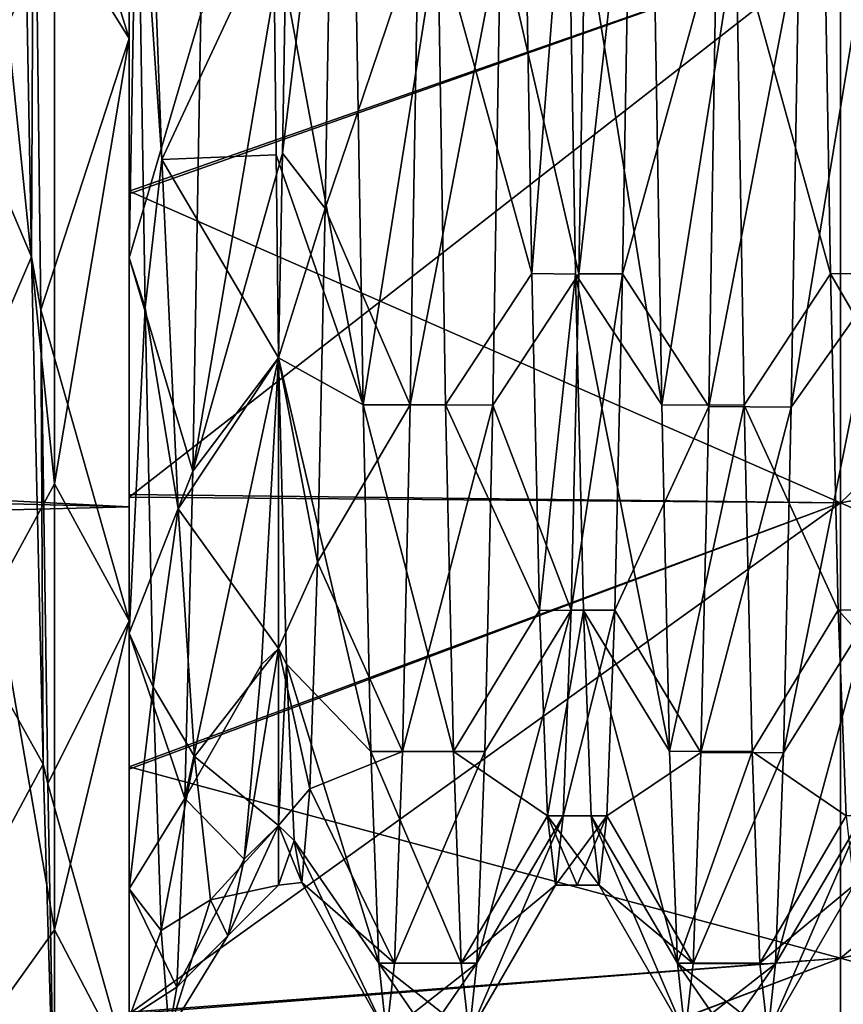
# Model space of a CAD drawing. Header units: millimetres. Extents: x -27 to 78, y -1 to 325.
# Tile 64 of 128: x 50.63 to 53.39, y 49 to 52.3. Entities that reach past the tile are written whole.
import ezdxf

# ---------------------------------------------------------------- set-up
doc = ezdxf.new("R2010")
doc.units = ezdxf.units.MM
doc.header["$LTSCALE"] = 65.185185
for name, color, linetype in [('105', 7, 'CONTINUOUS'), ('106', 7, 'CONTINUOUS'), ('115', 7, 'CONTINUOUS'), ('116', 7, 'CONTINUOUS'), ('117', 7, 'CONTINUOUS'), ('118', 7, 'CONTINUOUS'), ('120', 7, 'CONTINUOUS'), ('121', 7, 'CONTINUOUS'), ('122', 7, 'CONTINUOUS'), ('123', 7, 'CONTINUOUS'), ('15', 7, 'CONTINUOUS'), ('22', 7, 'CONTINUOUS'), ('225', 7, 'CONTINUOUS'), ('226', 7, 'CONTINUOUS'), ('228', 7, 'CONTINUOUS'), ('229', 7, 'CONTINUOUS'), ('230', 7, 'CONTINUOUS'), ('35', 7, 'CONTINUOUS'), ('37', 7, 'CONTINUOUS'), ('39', 7, 'CONTINUOUS')]:
    doc.layers.add(name, color=color, linetype=linetype)

msp = doc.modelspace()

# ---------------------------------------------------------------- linework, layer by layer
at = {"layer": '105', "color": 7, "linetype": 'CONTINUOUS', "true_color": 0x96918c}
for points in [[(52.3215, 52.9844, 10.4414), (52.468, 52.982, 10.4382), (52.3479, 51.4488, 8.0909), (52.3215, 52.9844, 10.4414)], [(52.468, 52.982, 10.4382), (52.4943, 51.4471, 8.0878), (52.3479, 51.4488, 8.0909), (52.468, 52.982, 10.4382)], [(52.3479, 51.4488, 8.0909), (52.4943, 51.4471, 8.0878), (52.3742, 50.3211, 5.5198), (52.3479, 51.4488, 8.0909)], [(52.4943, 51.4471, 8.0878), (52.5206, 50.3202, 5.5171), (52.3742, 50.3211, 5.5198), (52.4943, 51.4471, 8.0878)], [(52.3742, 50.3211, 5.5198), (52.5206, 50.3202, 5.5171), (52.4005, 49.6318, 2.798), (52.3742, 50.3211, 5.5198)], [(52.5206, 50.3202, 5.5171), (52.5469, 49.6316, 2.7964), (52.4005, 49.6318, 2.798), (52.5206, 50.3202, 5.5171)], [(52.5, 49.4), (52.4268, 49.4), (52.4005, 49.6318, 2.798), (52.5, 49.4)], [(52.5733, 49.4), (52.5, 49.4), (52.4005, 49.6318, 2.798), (52.5733, 49.4)], [(52.5469, 49.6316, 2.7964), (52.5733, 49.4), (52.4005, 49.6318, 2.798), (52.5469, 49.6316, 2.7964)]]:
    msp.add_3dface(points, dxfattribs=at)
at = {"layer": '106', "color": 7, "linetype": 'CONTINUOUS', "true_color": 0x96918c}
for points in [[(51.6563, 51.6676, -8.4828), (51.6824, 53.2473, -10.7707), (51.5134, 51.8525, -8.796), (51.6563, 51.6676, -8.4828)], [(51.5134, 51.8525, -8.796), (51.6824, 53.2473, -10.7707), (51.5268, 52.6427, -9.9868), (51.5134, 51.8525, -8.796)], [(51.5, 51.1663, -7.5454), (51.6563, 51.6676, -8.4828), (51.5134, 51.8525, -8.796), (51.5, 51.1663, -7.5454)], [(51.6303, 50.482, -5.968), (51.6563, 51.6676, -8.4828), (51.5, 51.1663, -7.5454), (51.6303, 50.482, -5.968)], [(51.5, 50.1928, -5.1308), (51.6303, 50.482, -5.968), (51.5, 51.1663, -7.5454), (51.5, 50.1928, -5.1308)], [(51.5, 51.1663, 7.5454), (51.526, 50.1401, 4.9614), (51.5, 50.1928, 5.1308), (51.5, 51.1663, 7.5454)], [(51.6042, 49.7221, -3.2936), (51.6303, 50.482, -5.968), (51.5, 50.1928, -5.1308), (51.6042, 49.7221, -3.2936)], [(51.5, 49.5994, -2.5959), (51.6042, 49.7221, -3.2936), (51.5, 50.1928, -5.1308), (51.5, 49.5994, -2.5959)], [(51.5, 50.1928, 5.1308), (51.526, 50.1401, 4.9614), (51.5, 49.5994, 2.5959), (51.5, 50.1928, 5.1308)], [(51.526, 50.1401, 4.9614), (51.5521, 49.5488, 2.2446), (51.5, 49.5994, 2.5959), (51.526, 50.1401, 4.9614)], [(51.5782, 49.4083, -0.5314), (51.6042, 49.7221, -3.2936), (51.5, 49.5994, -2.5959), (51.5782, 49.4083, -0.5314)], [(51.5, 49.4), (51.5782, 49.4083, -0.5314), (51.5, 49.5994, -2.5959), (51.5, 49.4)], [(51.5, 49.5994, 2.5959), (51.5521, 49.5488, 2.2446), (51.5, 49.4), (51.5, 49.5994, 2.5959)], [(51.5521, 49.5488, 2.2446), (51.5782, 49.4083, -0.5314), (51.5, 49.4), (51.5521, 49.5488, 2.2446)]]:
    msp.add_3dface(points, dxfattribs=at)
at = {"layer": '115', "color": 7, "linetype": 'CONTINUOUS', "true_color": 0x96918c}
for points in [[(51, 54.5767, -15.1911), (51, 52.2372, -13.0374), (51, 53.1295, -11.408), (51, 54.5767, -15.1911)], [(51, 52.2372, 13.0374), (51, 54.5767, 15.1911), (51, 53.1295, 11.408), (51, 52.2372, 13.0374)], [(51, 53.1295, -11.408), (51, 52.2372, -13.0374), (51, 51.5014, -9.1806), (51, 53.1295, -11.408)], [(51, 51.5014, 9.1806), (51, 52.2372, 13.0374), (51, 53.1295, 11.408), (51, 51.5014, 9.1806)], [(51, 52.2372, -13.0374), (51, 50.2848, -10.5291), (51, 51.5014, -9.1806), (51, 52.2372, -13.0374)], [(51, 50.2848, 10.5291), (51, 52.2372, 13.0374), (51, 51.5014, 9.1806), (51, 50.2848, 10.5291)], [(51, 51.5014, -9.1806), (51, 50.2848, -10.5291), (51, 50.2441, -6.7257), (51, 51.5014, -9.1806)], [(51, 50.2441, 6.7257), (51, 50.2848, 10.5291), (51, 51.5014, 9.1806), (51, 50.2441, 6.7257)], [(51, 50.2848, -10.5291), (51, 48.7713, -7.7323), (51, 50.2441, -6.7257), (51, 50.2848, -10.5291)], [(51, 48.7713, 7.7323), (51, 50.2848, 10.5291), (51, 48.9545, 1.3793), (51, 48.7713, 7.7323)], [(51, 48.9545, 1.3793), (51, 50.2848, 10.5291), (51, 49.3878, 4.1028), (51, 48.9545, 1.3793)], [(51, 49.3878, 4.1028), (51, 50.2848, 10.5291), (51, 50.2441, 6.7257), (51, 49.3878, 4.1028)], [(51, 50.2441, -6.7257), (51, 48.7713, -7.7323), (51, 49.3878, -4.1028), (51, 50.2441, -6.7257)], [(51, 49.3878, -4.1028), (51, 48.7713, -7.7323), (51, 48.9545, -1.3793), (51, 49.3878, -4.1028)]]:
    msp.add_3dface(points, dxfattribs=at)
at = {"layer": '116', "color": 7, "linetype": 'CONTINUOUS', "true_color": 0x96918c}
for points in [[(53.3818, 52.5581, -15.3327), (55.7501, 52.9513, -14.8971), (55.7501, 51.1278, -13.0209), (53.3818, 52.5581, -15.3327)], [(51, 51.7252, -14.8824), (51, 52.8636, -15.9231), (53.3818, 52.5581, -15.3327), (51, 51.7252, -14.8824)], [(53.3818, 50.6812, -13.4017), (51, 51.7252, -14.8824), (53.3818, 52.5581, -15.3327), (53.3818, 50.6812, -13.4017)], [(53.3818, 50.6812, -13.4017), (53.3818, 52.5581, -15.3327), (55.7501, 51.1278, -13.0209), (53.3818, 50.6812, -13.4017)], [(51, 50.7085, -13.8057), (51, 51.7252, -14.8824), (53.3818, 50.6812, -13.4017), (51, 50.7085, -13.8057)], [(53.3818, 50.6812, -13.4017), (55.7501, 51.1278, -13.0209), (55.7501, 49.6447, -11.0477), (53.3818, 50.6812, -13.4017)], [(51, 49.7961, -12.6931), (51, 50.7085, -13.8057), (53.3818, 50.6812, -13.4017), (51, 49.7961, -12.6931)], [(53.3818, 49.1548, -11.3707), (51, 49.7961, -12.6931), (53.3818, 50.6812, -13.4017), (53.3818, 49.1548, -11.3707)], [(53.3818, 49.1548, -11.3707), (53.3818, 50.6812, -13.4017), (55.7501, 49.6447, -11.0477), (53.3818, 49.1548, -11.3707)], [(51, 48.9744, -11.5386), (51, 49.7961, -12.6931), (53.3818, 49.1548, -11.3707), (51, 48.9744, -11.5386)], [(53.3818, 49.1548, -11.3707), (55.7501, 49.6447, -11.0477), (55.7501, 48.4838, -9.0443), (53.3818, 49.1548, -11.3707)], [(51, 48.2519, -10.3662), (51, 48.9744, -11.5386), (53.3818, 49.1548, -11.3707), (51, 48.2519, -10.3662)], [(53.3818, 47.9599, -9.3087), (51, 48.2519, -10.3662), (53.3818, 49.1548, -11.3707), (53.3818, 47.9599, -9.3087)], [(53.3818, 47.9599, -9.3087), (53.3818, 49.1548, -11.3707), (55.7501, 48.4838, -9.0443), (53.3818, 47.9599, -9.3087)]]:
    msp.add_3dface(points, dxfattribs=at)
at = {"layer": '117', "color": 7, "linetype": 'CONTINUOUS', "true_color": 0x96918c}
for points in [[(53.3818, 52.5581, 15.3327), (53.3818, 50.6812, 13.4017), (55.7501, 52.9513, 14.8971), (53.3818, 52.5581, 15.3327)], [(53.3818, 50.6812, 13.4017), (55.7501, 51.1278, 13.0209), (55.7501, 52.9513, 14.8971), (53.3818, 50.6812, 13.4017)], [(51, 52.8543, 15.9151), (51, 51.7158, 14.8731), (53.3818, 52.5581, 15.3327), (51, 52.8543, 15.9151)], [(51, 51.7158, 14.8731), (51, 50.6997, 13.7957), (53.3818, 52.5581, 15.3327), (51, 51.7158, 14.8731)], [(53.3818, 52.5581, 15.3327), (51, 50.6997, 13.7957), (53.3818, 50.6812, 13.4017), (53.3818, 52.5581, 15.3327)], [(53.3818, 50.6812, 13.4017), (53.3818, 49.1548, 11.3707), (55.7501, 51.1278, 13.0209), (53.3818, 50.6812, 13.4017)], [(53.3818, 49.1548, 11.3707), (55.7501, 49.6447, 11.0477), (55.7501, 51.1278, 13.0209), (53.3818, 49.1548, 11.3707)], [(51, 50.6997, 13.7957), (51, 49.7886, 12.6833), (53.3818, 50.6812, 13.4017), (51, 50.6997, 13.7957)], [(51, 49.7886, 12.6833), (51, 48.9682, 11.5292), (53.3818, 50.6812, 13.4017), (51, 49.7886, 12.6833)], [(53.3818, 50.6812, 13.4017), (51, 48.9682, 11.5292), (53.3818, 49.1548, 11.3707), (53.3818, 50.6812, 13.4017)], [(53.3818, 49.1548, 11.3707), (53.3818, 47.9599, 9.3087), (55.7501, 49.6447, 11.0477), (53.3818, 49.1548, 11.3707)], [(53.3818, 47.9599, 9.3087), (55.7501, 48.4838, 9.0443), (55.7501, 49.6447, 11.0477), (53.3818, 47.9599, 9.3087)], [(51, 48.9682, 11.5292), (51, 48.2467, 10.3571), (53.3818, 49.1548, 11.3707), (51, 48.9682, 11.5292)], [(53.3818, 49.1548, 11.3707), (51, 48.2467, 10.3571), (53.3818, 47.9599, 9.3087), (53.3818, 49.1548, 11.3707)]]:
    msp.add_3dface(points, dxfattribs=at)
at = {"layer": '118', "color": 7, "linetype": 'CONTINUOUS', "true_color": 0x96918c}
for points in [[(51.1093, 51.8316, 9.4972), (51.0547, 53.3177, 11.541), (51.483, 52.6329, 10.0023), (51.1093, 51.8316, 9.4972)], [(51.4915, 51.8468, 8.803), (51.1093, 51.8316, 9.4972), (51.483, 52.6329, 10.0023), (51.4915, 51.8468, 8.803)], [(51.5, 51.1663, 7.5454), (51.1093, 51.8316, 9.4972), (51.4915, 51.8468, 8.803), (51.5, 51.1663, 7.5454)], [(51.1093, 51.8316, 9.4972), (51.5, 51.1663, 7.5454), (51.164, 50.661, 7.268), (51.1093, 51.8316, 9.4972)], [(51.5, 51.1663, 7.5454), (51.5, 50.1928, 5.1308), (51.164, 50.661, 7.268), (51.5, 51.1663, 7.5454)], [(51.5, 50.1928, -5.1308), (51.5, 51.1663, -7.5454), (51.4424, 50.1395, -5.1534), (51.5, 50.1928, -5.1308)], [(51.164, 50.661, 7.268), (51.5, 50.1928, 5.1308), (51.2184, 49.8302, 4.9089), (51.164, 50.661, 7.268)], [(51.5, 50.1928, 5.1308), (51.5, 49.5994, 2.5959), (51.2184, 49.8302, 4.9089), (51.5, 50.1928, 5.1308)], [(51.5, 49.5994, -2.5959), (51.5, 50.1928, -5.1308), (51.3845, 49.4862, -2.62), (51.5, 49.5994, -2.5959)], [(51.3845, 49.4862, -2.62), (51.5, 50.1928, -5.1308), (51.4424, 50.1395, -5.1534), (51.3845, 49.4862, -2.62)], [(51.2184, 49.8302, 4.9089), (51.5, 49.5994, 2.5959), (51.2724, 49.3504, 2.4699), (51.2184, 49.8302, 4.9089)], [(51.5, 49.5994, 2.5959), (51.5, 49.4), (51.2724, 49.3504, 2.4699), (51.5, 49.5994, 2.5959)], [(51.5, 49.4), (51.5, 49.5994, -2.5959), (51.3299, 49.2299, 0), (51.5, 49.4)], [(51.3299, 49.2299, 0), (51.5, 49.5994, -2.5959), (51.3845, 49.4862, -2.62), (51.3299, 49.2299, 0)], [(51.2724, 49.3504, 2.4699), (51.5, 49.4), (51.3299, 49.2299, 0), (51.2724, 49.3504, 2.4699)]]:
    msp.add_3dface(points, dxfattribs=at)
at = {"layer": '120', "color": 7, "linetype": 'CONTINUOUS', "true_color": 0x96918c}
for points in [[(51.6824, 53.2473, -10.7707), (51.6563, 51.6676, -8.4828), (51.9671, 52.5898, -10.7484), (51.6824, 53.2473, -10.7707)], [(52.4943, 51.4471, 8.0878), (52.468, 52.982, 10.4382), (52.7829, 51.0091, 8.3288), (52.4943, 51.4471, 8.0878)], [(52.7829, 51.0091, 8.3288), (52.468, 52.982, 10.4382), (52.7566, 52.5898, 10.7484), (52.7829, 51.0091, 8.3288)], [(52.6784, 52.9837, -10.4405), (52.6521, 51.4483, -8.09), (52.967, 52.582, -10.7384), (52.6784, 52.9837, -10.4405)], [(51.4915, 51.8468, 8.803), (51.483, 52.6329, 10.0023), (51.7829, 51.0089, 8.3284), (51.4915, 51.8468, 8.803)], [(51.7829, 51.0089, 8.3284), (51.483, 52.6329, 10.0023), (51.7566, 52.5896, 10.7482), (51.7829, 51.0089, 8.3284)], [(51.9671, 52.5898, -10.7484), (51.6563, 51.6676, -8.4828), (51.9408, 51.0089, -8.3285), (51.9671, 52.5898, -10.7484)], [(52.967, 52.582, -10.7384), (52.6521, 51.4483, -8.09), (52.9407, 51.0031, -8.3179), (52.967, 52.582, -10.7384)], [(51.5, 51.1663, 7.5454), (51.4915, 51.8468, 8.803), (51.7829, 51.0089, 8.3284), (51.5, 51.1663, 7.5454)], [(51.6563, 51.6676, -8.4828), (51.6303, 50.482, -5.968), (51.9408, 51.0089, -8.3285), (51.6563, 51.6676, -8.4828)], [(52.5206, 50.3202, 5.5171), (52.4943, 51.4471, 8.0878), (52.8092, 49.8481, 5.6821), (52.5206, 50.3202, 5.5171)], [(52.8092, 49.8481, 5.6821), (52.4943, 51.4471, 8.0878), (52.7829, 51.0091, 8.3288), (52.8092, 49.8481, 5.6821)], [(52.6521, 51.4483, -8.09), (52.6258, 50.3208, -5.5189), (52.9407, 51.0031, -8.3179), (52.6521, 51.4483, -8.09)], [(51.526, 50.1401, 4.9614), (51.5, 51.1663, 7.5454), (51.8092, 49.848, 5.6816), (51.526, 50.1401, 4.9614)], [(51.8092, 49.848, 5.6816), (51.5, 51.1663, 7.5454), (51.7829, 51.0089, 8.3284), (51.8092, 49.848, 5.6816)], [(51.9408, 51.0089, -8.3285), (51.6303, 50.482, -5.968), (51.9145, 49.848, -5.6817), (51.9408, 51.0089, -8.3285)], [(52.9407, 51.0031, -8.3179), (52.6258, 50.3208, -5.5189), (52.9144, 49.8442, -5.6705), (52.9407, 51.0031, -8.3179)], [(51.6303, 50.482, -5.968), (51.6042, 49.7221, -3.2936), (51.9145, 49.848, -5.6817), (51.6303, 50.482, -5.968)], [(52.5469, 49.6316, 2.7964), (52.5206, 50.3202, 5.5171), (52.8355, 49.1387, 2.8803), (52.5469, 49.6316, 2.7964)], [(52.8355, 49.1387, 2.8803), (52.5206, 50.3202, 5.5171), (52.8092, 49.8481, 5.6821), (52.8355, 49.1387, 2.8803)], [(52.6258, 50.3208, -5.5189), (52.5995, 49.6318, -2.7975), (52.9144, 49.8442, -5.6705), (52.6258, 50.3208, -5.5189)], [(51.5521, 49.5488, 2.2446), (51.526, 50.1401, 4.9614), (51.8356, 49.1386, 2.88), (51.5521, 49.5488, 2.2446)], [(51.8356, 49.1386, 2.88), (51.526, 50.1401, 4.9614), (51.8092, 49.848, 5.6816), (51.8356, 49.1386, 2.88)], [(51.9145, 49.848, -5.6817), (51.6042, 49.7221, -3.2936), (51.8882, 49.1386, -2.88), (51.9145, 49.848, -5.6817)], [(52.9144, 49.8442, -5.6705), (52.5995, 49.6318, -2.7975), (52.8881, 49.1366, -2.8677), (52.9144, 49.8442, -5.6705)], [(51.6042, 49.7221, -3.2936), (51.5782, 49.4083, -0.5314), (51.8882, 49.1386, -2.88), (51.6042, 49.7221, -3.2936)], [(52.5733, 49.4), (52.5469, 49.6316, 2.7964), (52.8618, 48.9), (52.5733, 49.4)], [(52.8618, 48.9), (52.5469, 49.6316, 2.7964), (52.8355, 49.1387, 2.8803), (52.8618, 48.9)], [(52.5995, 49.6318, -2.7975), (52.5733, 49.4), (52.8881, 49.1366, -2.8677), (52.5995, 49.6318, -2.7975)], [(51.5782, 49.4083, -0.5314), (51.5521, 49.5488, 2.2446), (51.8619, 48.9), (51.5782, 49.4083, -0.5314)], [(51.8619, 48.9), (51.5521, 49.5488, 2.2446), (51.8356, 49.1386, 2.88), (51.8619, 48.9)], [(51.8882, 49.1386, -2.88), (51.5782, 49.4083, -0.5314), (51.8619, 48.9), (51.8882, 49.1386, -2.88)], [(52.8881, 49.1366, -2.8677), (52.5733, 49.4), (52.8618, 48.9), (52.8881, 49.1366, -2.8677)]]:
    msp.add_3dface(points, dxfattribs=at)
at = {"layer": '121', "color": 7, "linetype": 'CONTINUOUS', "true_color": 0x96918c}
for points in [[(51.0547, 53.3177, 11.541), (51.1093, 51.8316, 9.4972), (51.0266, 53.0268, 11.2875), (51.0547, 53.3177, 11.541)], [(51.0266, 53.0268, 11.2875), (51.1093, 51.8316, 9.4972), (51.0532, 51.3355, 8.9057), (51.0266, 53.0268, 11.2875)], [(52.3215, 52.9844, 10.4414), (52.3479, 51.4488, 8.0909), (52.0329, 52.5894, 10.7479), (52.3215, 52.9844, 10.4414)], [(52.5058, 51.4487, -8.0906), (52.5321, 52.9844, -10.4413), (52.2434, 52.5891, -10.7475), (52.5058, 51.4487, -8.0906)], [(53.3216, 52.9837, 10.4405), (53.3479, 51.4484, 8.0901), (53.0329, 52.5882, 10.7463), (53.3216, 52.9837, 10.4405)], [(53.505, 51.4084, -8.0157), (53.531, 52.9149, -10.3514), (53.2169, 51.001, -8.3138), (53.505, 51.4084, -8.0157)], [(53.2169, 51.001, -8.3138), (53.531, 52.9149, -10.3514), (53.2432, 52.5794, -10.735), (53.2169, 51.001, -8.3138)], [(51.5134, 51.8525, -8.796), (51.5268, 52.6427, -9.9868), (51.2127, 50.7872, -7.9051), (51.5134, 51.8525, -8.796)], [(51.2127, 50.7872, -7.9051), (51.5268, 52.6427, -9.9868), (51.2393, 52.3196, -10.3919), (51.2127, 50.7872, -7.9051)], [(52.0329, 52.5894, 10.7479), (52.3479, 51.4488, 8.0909), (52.0592, 51.0088, 8.3283), (52.0329, 52.5894, 10.7479)], [(52.2171, 51.0086, -8.3279), (52.5058, 51.4487, -8.0906), (52.2434, 52.5891, -10.7475), (52.2171, 51.0086, -8.3279)], [(53.0329, 52.5882, 10.7463), (53.3479, 51.4484, 8.0901), (53.0592, 51.008, 8.3269), (53.0329, 52.5882, 10.7463)], [(51.5, 51.1663, -7.5454), (51.5134, 51.8525, -8.796), (51.2127, 50.7872, -7.9051), (51.5, 51.1663, -7.5454)], [(51.1093, 51.8316, 9.4972), (51.164, 50.661, 7.268), (51.0532, 51.3355, 8.9057), (51.1093, 51.8316, 9.4972)], [(52.3479, 51.4488, 8.0909), (52.3742, 50.3211, 5.5198), (52.0592, 51.0088, 8.3283), (52.3479, 51.4488, 8.0909)], [(52.4794, 50.3209, -5.5193), (52.5058, 51.4487, -8.0906), (52.2171, 51.0086, -8.3279), (52.4794, 50.3209, -5.5193)], [(53.3479, 51.4484, 8.0901), (53.3742, 50.3208, 5.5191), (53.0592, 51.008, 8.3269), (53.3479, 51.4484, 8.0901)], [(53.4789, 50.3026, -5.4657), (53.505, 51.4084, -8.0157), (53.1906, 49.8426, -5.6659), (53.4789, 50.3026, -5.4657)], [(53.1906, 49.8426, -5.6659), (53.505, 51.4084, -8.0157), (53.2169, 51.001, -8.3138), (53.1906, 49.8426, -5.6659)], [(51.0532, 51.3355, 8.9057), (51.164, 50.661, 7.268), (51.0798, 50.0641, 6.276), (51.0532, 51.3355, 8.9057)], [(51.4424, 50.1395, -5.1534), (51.5, 51.1663, -7.5454), (51.1861, 49.6898, -5.198), (51.4424, 50.1395, -5.1534)], [(51.1861, 49.6898, -5.198), (51.5, 51.1663, -7.5454), (51.2127, 50.7872, -7.9051), (51.1861, 49.6898, -5.198)], [(52.0592, 51.0088, 8.3283), (52.3742, 50.3211, 5.5198), (52.0855, 49.848, 5.6816), (52.0592, 51.0088, 8.3283)], [(52.1908, 49.8479, -5.6814), (52.4794, 50.3209, -5.5193), (52.2171, 51.0086, -8.3279), (52.1908, 49.8479, -5.6814)], [(53.0592, 51.008, 8.3269), (53.3742, 50.3208, 5.5191), (53.0855, 49.8476, 5.6806), (53.0592, 51.008, 8.3269)], [(51.164, 50.661, 7.268), (51.2184, 49.8302, 4.9089), (51.0798, 50.0641, 6.276), (51.164, 50.661, 7.268)], [(52.3742, 50.3211, 5.5198), (52.4005, 49.6318, 2.798), (52.0855, 49.848, 5.6816), (52.3742, 50.3211, 5.5198)], [(52.4531, 49.6318, -2.7977), (52.4794, 50.3209, -5.5193), (52.1644, 49.1386, -2.8799), (52.4531, 49.6318, -2.7977)], [(52.1644, 49.1386, -2.8799), (52.4794, 50.3209, -5.5193), (52.1908, 49.8479, -5.6814), (52.1644, 49.1386, -2.8799)], [(53.3742, 50.3208, 5.5191), (53.4005, 49.6318, 2.7976), (53.0855, 49.8476, 5.6806), (53.3742, 50.3208, 5.5191)], [(53.4529, 49.6272, -2.7698), (53.4789, 50.3026, -5.4657), (53.1643, 49.1357, -2.8623), (53.4529, 49.6272, -2.7698)], [(53.1643, 49.1357, -2.8623), (53.4789, 50.3026, -5.4657), (53.1906, 49.8426, -5.6659), (53.1643, 49.1357, -2.8623)], [(51.3845, 49.4862, -2.62), (51.4424, 50.1395, -5.1534), (51.1861, 49.6898, -5.198), (51.3845, 49.4862, -2.62)], [(51.0798, 50.0641, 6.276), (51.2184, 49.8302, 4.9089), (51.1064, 49.2478, 3.4714), (51.0798, 50.0641, 6.276)], [(51.2184, 49.8302, 4.9089), (51.2724, 49.3504, 2.4699), (51.1064, 49.2478, 3.4714), (51.2184, 49.8302, 4.9089)], [(52.0855, 49.848, 5.6816), (52.4005, 49.6318, 2.798), (52.1118, 49.1386, 2.88), (52.0855, 49.848, 5.6816)], [(53.0855, 49.8476, 5.6806), (53.4005, 49.6318, 2.7976), (53.1118, 49.1385, 2.8795), (53.0855, 49.8476, 5.6806)], [(51.1595, 49.058, -2.3461), (51.3845, 49.4862, -2.62), (51.1861, 49.6898, -5.198), (51.1595, 49.058, -2.3461)], [(52.4005, 49.6318, 2.798), (52.4268, 49.4), (52.1118, 49.1386, 2.88), (52.4005, 49.6318, 2.798)], [(52.4268, 49.4), (52.4531, 49.6318, -2.7977), (52.1381, 48.9), (52.4268, 49.4)], [(52.1381, 48.9), (52.4531, 49.6318, -2.7977), (52.1644, 49.1386, -2.8799), (52.1381, 48.9)], [(53.4005, 49.6318, 2.7976), (53.4268, 49.4), (53.1118, 49.1385, 2.8795), (53.4005, 49.6318, 2.7976)], [(53.4268, 49.4), (53.4529, 49.6272, -2.7698), (53.1382, 48.9), (53.4268, 49.4)], [(53.1382, 48.9), (53.4529, 49.6272, -2.7698), (53.1643, 49.1357, -2.8623), (53.1382, 48.9)], [(51.3299, 49.2299, 0), (51.3845, 49.4862, -2.62), (51.1595, 49.058, -2.3461), (51.3299, 49.2299, 0)], [(52.1118, 49.1386, 2.88), (52.4268, 49.4), (52.1381, 48.9), (52.1118, 49.1386, 2.88)], [(53.1118, 49.1385, 2.8795), (53.4268, 49.4), (53.1382, 48.9), (53.1118, 49.1385, 2.8795)], [(51.1064, 49.2478, 3.4714), (51.2724, 49.3504, 2.4699), (51.133, 48.9093, 0.5704), (51.1064, 49.2478, 3.4714)], [(51.2724, 49.3504, 2.4699), (51.3299, 49.2299, 0), (51.133, 48.9093, 0.5704), (51.2724, 49.3504, 2.4699)], [(51.133, 48.9093, 0.5704), (51.3299, 49.2299, 0), (51.1595, 49.058, -2.3461), (51.133, 48.9093, 0.5704)]]:
    msp.add_3dface(points, dxfattribs=at)
at = {"layer": '122', "color": 7, "linetype": 'CONTINUOUS', "true_color": 0x96918c}
for points in [[(51.7829, 51.0089, 8.3284), (51.7566, 52.5896, 10.7482), (52.0329, 52.5894, 10.7479), (51.7829, 51.0089, 8.3284)], [(51.7829, 51.0089, 8.3284), (52.0329, 52.5894, 10.7479), (52.0592, 51.0088, 8.3283), (51.7829, 51.0089, 8.3284)], [(51.8092, 49.848, 5.6816), (51.7829, 51.0089, 8.3284), (52.0855, 49.848, 5.6816), (51.8092, 49.848, 5.6816)], [(51.7829, 51.0089, 8.3284), (52.0592, 51.0088, 8.3283), (52.0855, 49.848, 5.6816), (51.7829, 51.0089, 8.3284)], [(51.8356, 49.1386, 2.88), (51.8092, 49.848, 5.6816), (52.1118, 49.1386, 2.88), (51.8356, 49.1386, 2.88)], [(51.8092, 49.848, 5.6816), (52.0855, 49.848, 5.6816), (52.1118, 49.1386, 2.88), (51.8092, 49.848, 5.6816)], [(51.8619, 48.9), (51.8356, 49.1386, 2.88), (52, 48.9), (51.8619, 48.9)], [(51.8356, 49.1386, 2.88), (52.1118, 49.1386, 2.88), (52.1381, 48.9), (51.8356, 49.1386, 2.88)], [(51.8356, 49.1386, 2.88), (52.1381, 48.9), (52, 48.9), (51.8356, 49.1386, 2.88)]]:
    msp.add_3dface(points, dxfattribs=at)
at = {"layer": '123', "color": 7, "linetype": 'CONTINUOUS', "true_color": 0x96918c}
for points in [[(51, 53.1295, -11.408), (51, 51.5014, -9.1806), (51.2393, 52.3196, -10.3919), (51, 53.1295, -11.408)], [(51, 51.5014, 9.1806), (51, 53.1295, 11.408), (51.0266, 53.0268, 11.2875), (51, 51.5014, 9.1806)], [(51, 51.5014, 9.1806), (51.0266, 53.0268, 11.2875), (51.0532, 51.3355, 8.9057), (51, 51.5014, 9.1806)], [(51, 51.5014, -9.1806), (51.2127, 50.7872, -7.9051), (51.2393, 52.3196, -10.3919), (51, 51.5014, -9.1806)], [(51, 51.5014, -9.1806), (51, 50.2441, -6.7257), (51.2127, 50.7872, -7.9051), (51, 51.5014, -9.1806)], [(51, 50.2441, 6.7257), (51, 51.5014, 9.1806), (51.0532, 51.3355, 8.9057), (51, 50.2441, 6.7257)], [(51, 50.2441, 6.7257), (51.0532, 51.3355, 8.9057), (51.0798, 50.0641, 6.276), (51, 50.2441, 6.7257)], [(51, 50.2441, -6.7257), (51.1861, 49.6898, -5.198), (51.2127, 50.7872, -7.9051), (51, 50.2441, -6.7257)], [(51, 50.2441, -6.7257), (51, 49.3878, -4.1028), (51.1861, 49.6898, -5.198), (51, 50.2441, -6.7257)], [(51, 49.3878, 4.1028), (51, 50.2441, 6.7257), (51.0798, 50.0641, 6.276), (51, 49.3878, 4.1028)], [(51, 49.3878, 4.1028), (51.0798, 50.0641, 6.276), (51.1064, 49.2478, 3.4714), (51, 49.3878, 4.1028)], [(51, 49.3878, -4.1028), (51.1595, 49.058, -2.3461), (51.1861, 49.6898, -5.198), (51, 49.3878, -4.1028)], [(51, 49.3878, -4.1028), (51, 48.9545, -1.3793), (51.1595, 49.058, -2.3461), (51, 49.3878, -4.1028)], [(51, 48.9545, 1.3793), (51, 49.3878, 4.1028), (51.1064, 49.2478, 3.4714), (51, 48.9545, 1.3793)], [(51, 48.9545, 1.3793), (51.1064, 49.2478, 3.4714), (51.133, 48.9093, 0.5704), (51, 48.9545, 1.3793)], [(51, 48.9545, -1.3793), (51.133, 48.9093, 0.5704), (51.1595, 49.058, -2.3461), (51, 48.9545, -1.3793)]]:
    msp.add_3dface(points, dxfattribs=at)
at = {"layer": '15', "color": 7, "linetype": 'CONTINUOUS', "true_color": 0x96918c}
for points in [[(51, 50.6669, -15.7331), (9.3804, 52.8513, -17.649), (51, 53.3216, -18.0004), (51, 50.6669, -15.7331)], [(9.3989, 52.8355, 17.637), (10.6905, 51.7332, 16.7317), (51, 53.3216, 18.0004), (9.3989, 52.8355, 17.637)], [(51, 53.3216, 18.0004), (10.6905, 51.7332, 16.7317), (51, 50.6669, 15.7331), (51, 53.3216, 18.0004)], [(10.6806, 51.7421, -16.7392), (9.3804, 52.8513, -17.649), (51, 50.6669, -15.7331), (10.6806, 51.7421, -16.7392)], [(12.9386, 49.7498, -14.7594), (10.6806, 51.7421, -16.7392), (51, 50.6669, -15.7331), (12.9386, 49.7498, -14.7594)], [(10.6905, 51.7332, 16.7317), (12.9221, 49.7648, 14.776), (51, 50.6669, 15.7331), (10.6905, 51.7332, 16.7317)], [(51, 50.6669, 15.7331), (12.9221, 49.7648, 14.776), (51, 48.3996, 13.0784), (51, 50.6669, 15.7331)], [(51, 48.3996, -13.0784), (12.9386, 49.7498, -14.7594), (51, 50.6669, -15.7331), (51, 48.3996, -13.0784)], [(12.9221, 49.7648, 14.776), (14.8444, 48.0207, 12.5406), (51, 48.3996, 13.0784), (12.9221, 49.7648, 14.776)], [(14.8562, 48.0098, -12.5247), (12.9386, 49.7498, -14.7594), (51, 48.3996, -13.0784), (14.8562, 48.0098, -12.5247)]]:
    msp.add_3dface(points, dxfattribs=at)
at = {"layer": '22', "color": 7, "linetype": 'CONTINUOUS', "true_color": 0x96918c}
for points in [[(51, 53.3216, 18.0004), (51, 50.6669, 15.7331), (51, 55.5, 17.8322), (51, 53.3216, 18.0004)], [(51, 55.5, 17.8322), (51, 50.6669, 15.7331), (51, 54.1191, 16.9104), (51, 55.5, 17.8322)], [(51, 54.1191, 16.9104), (51, 50.6669, 15.7331), (51, 52.8543, 15.9151), (51, 54.1191, 16.9104)], [(51, 50.6669, -15.7331), (51, 53.3216, -18.0004), (51, 52.8636, -15.9231), (51, 50.6669, -15.7331)], [(51, 51.7252, -14.8824), (51, 50.6669, -15.7331), (51, 52.8636, -15.9231), (51, 51.7252, -14.8824)], [(51, 52.8543, 15.9151), (51, 50.6669, 15.7331), (51, 51.7158, 14.8731), (51, 52.8543, 15.9151)], [(51, 50.7085, -13.8057), (51, 50.6669, -15.7331), (51, 51.7252, -14.8824), (51, 50.7085, -13.8057)], [(51, 50.6669, 15.7331), (51, 48.3996, 13.0784), (51, 51.7158, 14.8731), (51, 50.6669, 15.7331)], [(51, 51.7158, 14.8731), (51, 48.3996, 13.0784), (51, 50.6997, 13.7957), (51, 51.7158, 14.8731)], [(51, 48.3996, -13.0784), (51, 50.6669, -15.7331), (51, 50.7085, -13.8057), (51, 48.3996, -13.0784)], [(51, 49.7961, -12.6931), (51, 48.3996, -13.0784), (51, 50.7085, -13.8057), (51, 49.7961, -12.6931)], [(51, 50.6997, 13.7957), (51, 48.3996, 13.0784), (51, 49.7886, 12.6833), (51, 50.6997, 13.7957)], [(51, 48.9744, -11.5386), (51, 48.3996, -13.0784), (51, 49.7961, -12.6931), (51, 48.9744, -11.5386)], [(51, 48.3996, 13.0784), (51, 46.5749, 10.1008), (51, 49.7886, 12.6833), (51, 48.3996, 13.0784)], [(51, 49.7886, 12.6833), (51, 46.5749, 10.1008), (51, 48.9682, 11.5292), (51, 49.7886, 12.6833)]]:
    msp.add_3dface(points, dxfattribs=at)
at = {"layer": '225', "color": 7, "linetype": 'CONTINUOUS', "true_color": 0x96918c}
for points in [[(54, 52.9918, 10.4508), (54, 51.4515, 8.0959), (53.3216, 52.9837, 10.4405), (54, 52.9918, 10.4508)], [(54, 51.4515, 8.0959), (53.3479, 51.4484, 8.0901), (53.3216, 52.9837, 10.4405), (54, 51.4515, 8.0959)], [(54, 51.4515, 8.0959), (54, 50.3231, 5.5256), (53.3479, 51.4484, 8.0901), (54, 51.4515, 8.0959)], [(54, 50.3231, 5.5256), (53.3742, 50.3208, 5.5191), (53.3479, 51.4484, 8.0901), (54, 50.3231, 5.5256)], [(54, 50.3231, 5.5256), (54, 49.6321, 2.7998), (53.3742, 50.3208, 5.5191), (54, 50.3231, 5.5256)], [(54, 49.6321, 2.7998), (53.4005, 49.6318, 2.7976), (53.3742, 50.3208, 5.5191), (54, 49.6321, 2.7998)]]:
    msp.add_3dface(points, dxfattribs=at)
at = {"layer": '226', "color": 7, "linetype": 'CONTINUOUS', "true_color": 0x96918c}
for points in [[(52.6784, 52.9837, -10.4405), (52.5321, 52.9844, -10.4413), (52.5058, 51.4487, -8.0906), (52.6784, 52.9837, -10.4405)], [(52.6521, 51.4483, -8.09), (52.6784, 52.9837, -10.4405), (52.5058, 51.4487, -8.0906), (52.6521, 51.4483, -8.09)], [(52.6521, 51.4483, -8.09), (52.5058, 51.4487, -8.0906), (52.4794, 50.3209, -5.5193), (52.6521, 51.4483, -8.09)], [(52.6258, 50.3208, -5.5189), (52.6521, 51.4483, -8.09), (52.4794, 50.3209, -5.5193), (52.6258, 50.3208, -5.5189)], [(52.6258, 50.3208, -5.5189), (52.4794, 50.3209, -5.5193), (52.4531, 49.6318, -2.7977), (52.6258, 50.3208, -5.5189)], [(52.5995, 49.6318, -2.7975), (52.6258, 50.3208, -5.5189), (52.4531, 49.6318, -2.7977), (52.5995, 49.6318, -2.7975)], [(52.4268, 49.4), (52.5, 49.4), (52.5995, 49.6318, -2.7975), (52.4268, 49.4)], [(52.4268, 49.4), (52.5995, 49.6318, -2.7975), (52.4531, 49.6318, -2.7977), (52.4268, 49.4)], [(52.5, 49.4), (52.5733, 49.4), (52.5995, 49.6318, -2.7975), (52.5, 49.4)]]:
    msp.add_3dface(points, dxfattribs=at)
at = {"layer": '228', "color": 7, "linetype": 'CONTINUOUS', "true_color": 0x96918c}
for points in [[(52.7829, 51.0091, 8.3288), (52.7566, 52.5898, 10.7484), (53.0329, 52.5882, 10.7463), (52.7829, 51.0091, 8.3288)], [(52.7829, 51.0091, 8.3288), (53.0329, 52.5882, 10.7463), (53.0592, 51.008, 8.3269), (52.7829, 51.0091, 8.3288)], [(52.8092, 49.8481, 5.6821), (52.7829, 51.0091, 8.3288), (53.0592, 51.008, 8.3269), (52.8092, 49.8481, 5.6821)], [(52.8092, 49.8481, 5.6821), (53.0592, 51.008, 8.3269), (53.0855, 49.8476, 5.6806), (52.8092, 49.8481, 5.6821)], [(52.8355, 49.1387, 2.8803), (52.8092, 49.8481, 5.6821), (53.0855, 49.8476, 5.6806), (52.8355, 49.1387, 2.8803)], [(52.8355, 49.1387, 2.8803), (53.0855, 49.8476, 5.6806), (53.1118, 49.1385, 2.8795), (52.8355, 49.1387, 2.8803)], [(52.8618, 48.9), (52.8355, 49.1387, 2.8803), (53, 48.9), (52.8618, 48.9)], [(52.8355, 49.1387, 2.8803), (53.1118, 49.1385, 2.8795), (53.1382, 48.9), (52.8355, 49.1387, 2.8803)], [(52.8355, 49.1387, 2.8803), (53.1382, 48.9), (53, 48.9), (52.8355, 49.1387, 2.8803)]]:
    msp.add_3dface(points, dxfattribs=at)
at = {"layer": '229', "color": 7, "linetype": 'CONTINUOUS', "true_color": 0x96918c}
for points in [[(51.9671, 52.5898, -10.7484), (51.9408, 51.0089, -8.3285), (52.2434, 52.5891, -10.7475), (51.9671, 52.5898, -10.7484)], [(51.9408, 51.0089, -8.3285), (52.2171, 51.0086, -8.3279), (52.2434, 52.5891, -10.7475), (51.9408, 51.0089, -8.3285)], [(51.9408, 51.0089, -8.3285), (51.9145, 49.848, -5.6817), (52.2171, 51.0086, -8.3279), (51.9408, 51.0089, -8.3285)], [(51.9145, 49.848, -5.6817), (52.1908, 49.8479, -5.6814), (52.2171, 51.0086, -8.3279), (51.9145, 49.848, -5.6817)], [(51.9145, 49.848, -5.6817), (51.8882, 49.1386, -2.88), (52.1908, 49.8479, -5.6814), (51.9145, 49.848, -5.6817)], [(51.8882, 49.1386, -2.88), (52.1644, 49.1386, -2.8799), (52.1908, 49.8479, -5.6814), (51.8882, 49.1386, -2.88)], [(51.8882, 49.1386, -2.88), (51.8619, 48.9), (52.1644, 49.1386, -2.8799), (51.8882, 49.1386, -2.88)], [(52.1644, 49.1386, -2.8799), (51.8619, 48.9), (52, 48.9), (52.1644, 49.1386, -2.8799)], [(52.1381, 48.9), (52.1644, 49.1386, -2.8799), (52, 48.9), (52.1381, 48.9)]]:
    msp.add_3dface(points, dxfattribs=at)
at = {"layer": '230', "color": 7, "linetype": 'CONTINUOUS', "true_color": 0x96918c}
for points in [[(52.967, 52.582, -10.7384), (52.9407, 51.0031, -8.3179), (53.2432, 52.5794, -10.735), (52.967, 52.582, -10.7384)], [(52.9407, 51.0031, -8.3179), (53.2169, 51.001, -8.3138), (53.2432, 52.5794, -10.735), (52.9407, 51.0031, -8.3179)], [(52.9407, 51.0031, -8.3179), (52.9144, 49.8442, -5.6705), (53.2169, 51.001, -8.3138), (52.9407, 51.0031, -8.3179)], [(52.9144, 49.8442, -5.6705), (53.1906, 49.8426, -5.6659), (53.2169, 51.001, -8.3138), (52.9144, 49.8442, -5.6705)], [(52.9144, 49.8442, -5.6705), (52.8881, 49.1366, -2.8677), (53.1906, 49.8426, -5.6659), (52.9144, 49.8442, -5.6705)], [(52.8881, 49.1366, -2.8677), (53.1643, 49.1357, -2.8623), (53.1906, 49.8426, -5.6659), (52.8881, 49.1366, -2.8677)], [(52.8881, 49.1366, -2.8677), (52.8618, 48.9), (53.1643, 49.1357, -2.8623), (52.8881, 49.1366, -2.8677)], [(53.1643, 49.1357, -2.8623), (52.8618, 48.9), (53, 48.9), (53.1643, 49.1357, -2.8623)], [(53.1382, 48.9), (53.1643, 49.1357, -2.8623), (53, 48.9), (53.1382, 48.9)]]:
    msp.add_3dface(points, dxfattribs=at)
at = {"layer": '35', "color": 7, "linetype": 'CONTINUOUS', "true_color": 0x96918c}
for points in [[(51, 52.2372, 13.0374), (50.6807, 53.2619, 13.6294), (51, 54.5767, 15.1911), (51, 52.2372, 13.0374)], [(51, 54.5767, -15.1911), (50.75, 52.6388, -13.1008), (51, 52.2372, -13.0374), (51, 54.5767, -15.1911)], [(50.7037, 51.3278, 11.4922), (50.6807, 53.2619, 13.6294), (51, 52.2372, 13.0374), (50.7037, 51.3278, 11.4922)], [(50.75, 52.6388, -13.1008), (50.75, 50.7439, -10.7651), (51, 52.2372, -13.0374), (50.75, 52.6388, -13.1008)], [(51, 50.2848, 10.5291), (50.7037, 51.3278, 11.4922), (51, 52.2372, 13.0374), (51, 50.2848, 10.5291)], [(51, 52.2372, -13.0374), (50.75, 50.7439, -10.7651), (51, 50.2848, -10.5291), (51, 52.2372, -13.0374)], [(50.7268, 49.7394, 9.0852), (50.7037, 51.3278, 11.4922), (51, 50.2848, 10.5291), (50.7268, 49.7394, 9.0852)], [(50.75, 50.7439, -10.7651), (50.75, 49.2497, -8.1772), (51, 50.2848, -10.5291), (50.75, 50.7439, -10.7651)], [(51, 48.7713, 7.7323), (50.7268, 49.7394, 9.0852), (51, 50.2848, 10.5291), (51, 48.7713, 7.7323)], [(51, 50.2848, -10.5291), (50.75, 49.2497, -8.1772), (51, 48.7713, -7.7323), (51, 50.2848, -10.5291)], [(50.75, 48.5244, 6.4391), (50.7268, 49.7394, 9.0852), (51, 48.7713, 7.7323), (50.75, 48.5244, 6.4391)], [(50.75, 49.2497, -8.1772), (50.75, 48.1742, -5.3684), (51, 48.7713, -7.7323), (50.75, 49.2497, -8.1772)]]:
    msp.add_3dface(points, dxfattribs=at)
at = {"layer": '37', "color": 7, "linetype": 'CONTINUOUS', "true_color": 0x96918c}
for points in [[(50.6341, 53.5963, 14.038), (50.6807, 53.2619, 13.6294), (50.6726, 51.5051, 11.7959), (50.6341, 53.5963, 14.038)], [(50.6807, 53.2619, 13.6294), (50.7037, 51.3278, 11.4922), (50.6726, 51.5051, 11.7959), (50.6807, 53.2619, 13.6294)], [(50.6726, 51.5051, 11.7959), (50.7037, 51.3278, 11.4922), (50.7111, 49.8051, 9.2526), (50.6726, 51.5051, 11.7959)], [(50.7037, 51.3278, 11.4922), (50.7268, 49.7394, 9.0852), (50.7111, 49.8051, 9.2526), (50.7037, 51.3278, 11.4922)], [(50.7268, 49.7394, 9.0852), (50.75, 48.5244, 6.4391), (50.7111, 49.8051, 9.2526), (50.7268, 49.7394, 9.0852)]]:
    msp.add_3dface(points, dxfattribs=at)
at = {"layer": '39', "color": 7, "linetype": 'CONTINUOUS', "true_color": 0x96918c}
for points in [[(50.75, 52.6388, -13.1008), (50.6318, 54.5598, -14.8597), (50.5925, 52.2801, -12.7133), (50.75, 52.6388, -13.1008)], [(50.6341, 53.5963, 14.038), (50.6726, 51.5051, 11.7959), (50.2379, 52.528, 12.9834), (50.6341, 53.5963, 14.038)], [(50.75, 50.7439, -10.7651), (50.75, 52.6388, -13.1008), (50.5925, 52.2801, -12.7133), (50.75, 50.7439, -10.7651)], [(50.6726, 51.5051, 11.7959), (50.2773, 50.5834, 10.5279), (50.2379, 52.528, 12.9834), (50.6726, 51.5051, 11.7959)], [(50.75, 50.7439, -10.7651), (50.5925, 52.2801, -12.7133), (50.553, 50.3834, -10.221), (50.75, 50.7439, -10.7651)], [(50.6726, 51.5051, 11.7959), (50.7111, 49.8051, 9.2526), (50.2773, 50.5834, 10.5279), (50.6726, 51.5051, 11.7959)], [(50.75, 49.2497, -8.1772), (50.75, 50.7439, -10.7651), (50.553, 50.3834, -10.221), (50.75, 49.2497, -8.1772)], [(50.7111, 49.8051, 9.2526), (50.3167, 49.0686, 7.7861), (50.2773, 50.5834, 10.5279), (50.7111, 49.8051, 9.2526)], [(50.75, 49.2497, -8.1772), (50.553, 50.3834, -10.221), (50.5137, 48.9219, -7.4509), (50.75, 49.2497, -8.1772)], [(50.7111, 49.8051, 9.2526), (50.75, 48.5244, 6.4391), (50.3167, 49.0686, 7.7861), (50.7111, 49.8051, 9.2526)], [(50.75, 48.1742, -5.3684), (50.75, 49.2497, -8.1772), (50.5137, 48.9219, -7.4509), (50.75, 48.1742, -5.3684)], [(50.75, 48.5244, 6.4391), (50.3561, 48.0249, 4.8326), (50.3167, 49.0686, 7.7861), (50.75, 48.5244, 6.4391)]]:
    msp.add_3dface(points, dxfattribs=at)

doc.saveas('drawing.dxf')
